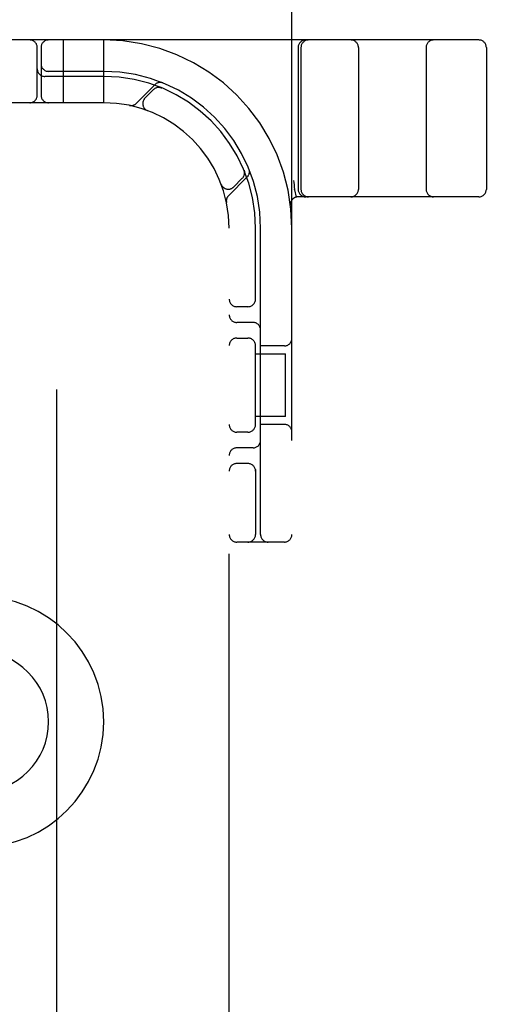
# Model space of a CAD drawing. Header units: inches. Extents: x 0 to 291, y 0 to 188.
# Tile 77 of 94: x 62.143 to 63.073, y 96.286 to 98.247. Entities that reach past the tile are written whole.
import ezdxf

# ---------------------------------------------------------------- set-up
doc = ezdxf.new("R2010")
doc.units = ezdxf.units.IN
doc.header["$LTSCALE"] = 16.01262
doc.header["$MEASUREMENT"] = 0
doc.linetypes.add('HIDDEN', pattern=[0.2, 0.1, -0.1])
doc.layers.add('DEFAULT_2', color=8, linetype='HIDDEN')
doc.layers.add('SLAVE_DOOR_ASSEMBLY', color=7, linetype='CONTINUOUS')

msp = doc.modelspace()

# ---------------------------------------------------------------- linework, layer by layer
at = {"layer": 'DEFAULT_2', "color": 8, "linetype": 'HIDDEN'}
for p, q in [((62.6854, 94.2066), (62.6854, 99.2066)), ((63.0579, 98.2066), (60.5629, 98.2066)), ((62.2304, 98.0816), (62.2304, 98.2066)), ((62.3104, 98.0816), (62.3104, 98.2066)), ((62.1779, 98.0966), (62.1779, 98.1916)), ((62.1854, 98.1916), (62.1854, 98.0966)), ((62.6979, 98.1916), (62.6979, 97.9091)), ((62.7035, 98.1916), (62.7035, 97.9091)), ((62.8179, 98.1916), (62.8179, 97.9091)), ((62.9529, 98.1916), (62.9529, 97.9091)), ((63.0729, 98.1916), (63.0729, 97.9091)), ((62.3104, 98.1441), (62.2004, 98.1441)), ((62.3104, 98.1341), (62.1929, 98.1341)), ((62.4127, 98.1178), (62.3751, 98.0802)), ((62.4098, 98.1078), (62.3925, 98.0905)), ((62.4259, 98.1112), (62.4246, 98.1117)), ((62.3104, 98.0816), (61.3104, 98.0816)), ((62.3972, 98.0661), (62.3975, 98.0659)), ((62.3978, 98.0658), (62.3974, 98.066)), ((62.5905, 97.9458), (62.5899, 97.9472)), ((62.5899, 97.9472), (62.5899, 97.9472)), ((62.5899, 97.9472), (62.5899, 97.9471)), ((62.5589, 97.8963), (62.5965, 97.9339)), ((62.5692, 97.9137), (62.5866, 97.9311)), ((62.5447, 97.9187), (62.5446, 97.9191)), ((62.5447, 97.9187), (62.5448, 97.9184)), ((62.6907, 97.9082), (62.6906, 97.9087)), ((62.6907, 97.9082), (62.694, 97.8937)), ((63.0579, 97.8941), (62.6975, 97.8941)), ((62.5604, 95.5816), (62.5604, 97.8316)), ((62.6129, 97.6874), (62.6129, 97.8316)), ((62.6229, 97.2216), (62.6229, 97.8316)), ((62.5979, 97.6754), (62.5754, 97.6754)), ((62.6079, 97.6441), (62.5754, 97.6441)), ((62.5754, 97.6129), (62.5979, 97.6129)), ((62.6129, 97.4374), (62.6129, 97.6008)), ((62.6704, 97.5972), (62.6229, 97.5972)), ((62.6129, 97.5816), (62.6724, 97.5816)), ((62.6724, 97.4566), (62.6724, 97.5816)), ((62.6724, 97.4566), (62.6129, 97.4566)), ((62.6704, 97.441), (62.6229, 97.441)), ((62.5979, 97.4254), (62.5754, 97.4254)), ((62.6079, 97.3941), (62.5754, 97.3941)), ((62.5979, 97.3629), (62.5754, 97.3629)), ((62.6129, 97.3508), (62.6129, 97.2216)), ((62.6704, 97.2066), (62.5754, 97.2066))]:
    msp.add_line(p, q, dxfattribs=at)
for points in [[(62.4222, 98.1121), (62.4223, 98.1121), (62.4227, 98.1121), (62.423, 98.112), (62.4234, 98.1119), (62.4237, 98.1119), (62.424, 98.1118), (62.4243, 98.1117), (62.4246, 98.1116), (62.4249, 98.1115), (62.4252, 98.1114), (62.4254, 98.1114), (62.4256, 98.1113), (62.4258, 98.1112), (62.4259, 98.1112)], [(62.4259, 98.1112), (62.4259, 98.1112), (62.4259, 98.1112)], [(62.5899, 97.9471), (62.59, 97.9471), (62.59, 97.9469), (62.5901, 97.9467), (62.5902, 97.9464), (62.5903, 97.9462), (62.5904, 97.946), (62.5904, 97.9457), (62.5905, 97.9454), (62.5906, 97.9452), (62.5906, 97.9449), (62.5907, 97.9446), (62.5907, 97.9444), (62.5908, 97.9441), (62.5908, 97.9438), (62.5909, 97.9435), (62.5909, 97.9433)], [(62.6885, 97.927), (62.6891, 97.9227), (62.6896, 97.9182), (62.6901, 97.9135), (62.6906, 97.9087)]]:
    msp.add_lwpolyline(points, dxfattribs=at)
for centre, radius, start, end in [((62.1629, 98.1916), 0.015, 0, 90), ((62.2004, 98.1916), 0.015, 90, 180), ((62.3104, 97.8316), 0.375, 0, 90), ((62.7129, 98.1916), 0.015, 90, 180), ((62.7185, 98.1916), 0.015, 90, 180), ((62.8029, 98.1916), 0.015, 0, 90), ((62.9679, 98.1916), 0.015, 90, 180), ((63.0579, 98.1916), 0.015, 0, 90), ((62.2004, 98.1591), 0.015, 180, 270), ((62.1929, 98.1491), 0.015, 180, 270), ((62.3104, 97.8316), 0.3125, 0, 90), ((62.3104, 97.8316), 0.3025, 0, 90), ((62.4229, 98.1075), 0.0145, 67.8042, 135), ((62.1629, 98.0966), 0.015, 270, 360), ((62.2004, 98.0966), 0.015, 180, 270), ((62.4204, 98.0972), 0.015, 67.4954, 135), ((62.3104, 97.8316), 0.25, 0, 90), ((62.3648, 98.0904), 0.0145, 258.1145, 315), ((62.4031, 98.0799), 0.015, 135, 249.5253), ((62.576, 97.9417), 0.015, 315, 22.5046), ((62.5863, 97.9442), 0.0145, 315, 22.1958), ((62.5586, 97.9243), 0.015, 200.4747, 315), ((62.7129, 97.9091), 0.015, 180, 270), ((62.7185, 97.9091), 0.015, 180, 270), ((62.8029, 97.9091), 0.015, 270, 360), ((62.9679, 97.9091), 0.015, 180, 270), ((63.0579, 97.9091), 0.015, 270, 360), ((62.5692, 97.8861), 0.0145, 135, 191.8855), ((62.6975, 97.8791), 0.015, 90, 186.9957), ((62.5754, 97.6904), 0.015, 180, 270), ((62.5979, 97.6904), 0.015, 270, 0), ((62.5754, 97.6591), 0.015, 180, 270), ((62.6079, 97.6291), 0.015, 0, 90), ((62.5754, 97.5979), 0.015, 90, 180), ((62.5979, 97.5979), 0.015, 0, 90), ((62.6704, 97.6122), 0.015, 270, 360), ((62.5754, 97.4404), 0.015, 180, 270), ((62.5979, 97.4404), 0.015, 270, 360), ((62.6704, 97.426), 0.015, 0, 90), ((62.5754, 97.3791), 0.015, 90, 180), ((62.6079, 97.4091), 0.015, 270, 360), ((62.5754, 97.3479), 0.015, 90, 180), ((62.5979, 97.3479), 0.015, 0, 90), ((62.5754, 97.2216), 0.015, 180, 270), ((62.5979, 97.2216), 0.015, 270, 360), ((62.6379, 97.2216), 0.015, 180, 270), ((62.6704, 97.2216), 0.015, 270, 360), ((62.0604, 96.8486), 0.25, 270, 90), ((62.0604, 96.8486), 0.14, 270, 90)]:
    msp.add_arc(centre, radius, start, end, dxfattribs=at)
at = {"layer": 'SLAVE_DOOR_ASSEMBLY', "color": 8, "linetype": 'HIDDEN'}
msp.add_line((62.2166, 86.3016), (62.2166, 107.1116), dxfattribs=at)

doc.saveas('drawing.dxf')
